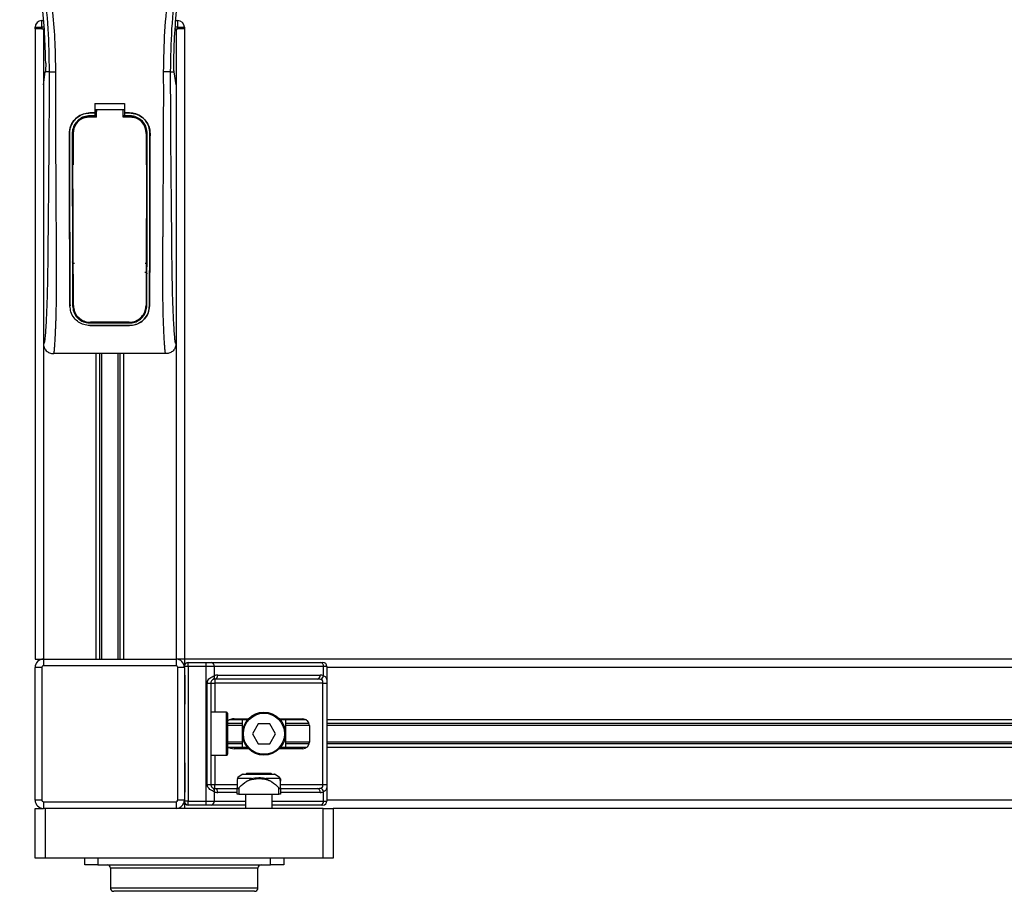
# Model space of a CAD drawing. Header units: millimetres. Extents: x 0 to 420, y 0 to 297.
# Tile 22 of 44: x 82 to 106, y 205 to 227. Entities that reach past the tile are written whole.
import ezdxf

# ---------------------------------------------------------------- set-up
doc = ezdxf.new("R2010")
doc.units = ezdxf.units.MM

msp = doc.modelspace()

# ---------------------------------------------------------------- linework, layer by layer
at = {"color": 7, "linetype": 'Continuous', "lineweight": 25}
for p, q in [((82.48574, 226.59115), (82.48574, 226.75448)), ((82.48574, 226.75448), (82.52912, 226.75448)), ((85.7905, 226.75448), (85.83387, 226.75448)), ((85.83387, 226.59115), (85.83387, 226.75448)), ((82.32242, 226.59115), (82.48574, 226.59115)), ((82.32242, 226.55032), (82.32242, 226.59115)), ((82.32242, 226.55032), (82.32242, 211.03462)), ((82.48574, 226.55032), (82.32242, 226.55032)), ((82.48574, 226.59115), (82.48574, 226.55032)), ((82.5431, 226.59115), (82.48574, 226.59115)), ((82.48574, 226.55032), (82.5466, 226.55032)), ((82.52658, 226.55032), (82.52658, 211.03462)), ((82.52658, 226.55032), (82.5466, 226.55032)), ((85.77301, 226.55032), (85.79304, 226.55032)), ((85.77301, 226.55032), (85.83387, 226.55032)), ((85.83387, 226.59115), (85.77651, 226.59115)), ((85.79304, 226.55032), (85.79304, 211.03462)), ((85.83387, 226.55032), (85.83387, 226.59115)), ((85.83387, 226.59115), (85.99719, 226.59115)), ((85.99719, 226.55032), (85.83387, 226.55032)), ((85.99719, 226.59115), (85.99719, 226.55032)), ((85.99719, 226.55032), (85.99719, 211.03462)), ((82.52658, 225.17024), (82.57409, 225.49689)), ((82.57409, 225.49689), (82.57467, 225.50084)), ((82.6693, 225.49689), (82.57409, 225.49689)), ((85.65031, 225.49689), (85.74552, 225.49689)), ((85.74552, 225.49689), (85.74495, 225.50084)), ((85.79304, 225.17024), (85.74552, 225.49689)), ((82.52658, 225.17024), (82.52658, 218.80064)), ((85.79304, 225.17024), (85.79304, 218.80064)), ((83.79233, 224.71007), (84.52728, 224.71007)), ((83.79233, 224.71007), (83.79233, 224.48064)), ((83.79233, 224.5623), (83.83319, 224.5623)), ((83.83319, 224.56296), (84.48648, 224.56295)), ((83.83319, 224.56296), (83.83319, 224.52012)), ((84.48648, 224.5623), (84.52728, 224.5623)), ((84.52728, 224.71007), (84.52728, 224.48064)), ((83.66984, 224.48064), (83.79233, 224.48064)), ((83.66984, 224.48028), (83.66984, 224.48064)), ((83.79233, 224.48028), (83.66984, 224.48028)), ((83.79233, 224.41159), (83.66984, 224.41159)), ((83.66984, 224.41159), (83.66984, 224.38772)), ((83.66984, 224.38772), (83.83319, 224.38772)), ((83.79233, 224.47403), (83.79233, 224.41159)), ((83.83319, 224.40809), (83.79233, 224.40809)), ((84.52728, 224.40809), (84.48648, 224.40809)), ((84.48648, 224.38772), (84.64978, 224.38772)), ((84.52728, 224.48064), (84.64978, 224.48064)), ((84.64978, 224.48028), (84.52728, 224.48028)), ((84.52728, 224.47403), (84.52728, 224.41159)), ((84.64978, 224.41159), (84.52728, 224.41159)), ((84.64978, 224.48028), (84.64978, 224.48064)), ((84.64978, 224.41159), (84.64978, 224.38772)), ((83.16821, 223.97791), (83.16785, 223.97791)), ((83.23665, 223.97798), (83.2601, 223.97798)), ((83.2601, 223.97798), (83.2601, 223.20076)), ((85.05951, 223.97798), (85.05951, 223.20076)), ((85.08296, 223.97798), (85.05951, 223.97798)), ((85.1514, 223.97791), (85.15176, 223.97791)), ((83.2601, 220.5088), (83.2601, 219.73158)), ((85.05951, 220.5088), (85.05951, 219.73158)), ((83.18191, 219.73118), (83.18153, 219.73117)), ((83.24582, 219.73158), (83.2601, 219.73158)), ((85.0738, 219.73158), (85.05951, 219.73158)), ((85.1377, 219.73118), (85.13808, 219.73117)), ((83.66984, 219.31098), (83.66984, 219.31672)), ((83.66984, 219.31098), (84.64978, 219.31098)), ((83.66984, 219.24904), (84.64978, 219.24904)), ((83.66984, 219.24904), (83.66984, 219.24863)), ((84.64978, 219.24863), (83.66984, 219.24863)), ((84.64978, 219.31098), (84.64978, 219.31672)), ((84.64978, 219.24904), (84.64978, 219.24863)), ((85.54721, 218.55565), (82.7724, 218.55565)), ((83.82091, 218.55565), (83.82091, 211.03462)), ((83.90943, 218.55565), (83.90943, 211.03462)), ((83.95631, 218.55565), (83.95631, 211.03462)), ((84.3633, 218.55565), (84.3633, 211.03462)), ((84.41018, 218.55565), (84.41018, 211.03462)), ((84.4987, 218.55565), (84.4987, 211.03462)), ((82.32242, 211.03462), (82.52658, 211.03462)), ((82.52658, 211.03462), (82.52658, 210.8713)), ((82.52658, 211.03462), (85.79304, 211.03462)), ((85.99719, 211.03462), (85.79304, 211.03462)), ((85.79304, 211.03462), (85.79304, 210.8713)), ((186.03264, 211.03462), (85.99719, 211.03462)), ((85.99719, 211.03462), (85.99719, 210.85497)), ((86.09519, 210.85497), (86.09519, 210.95296)), ((86.09519, 210.95296), (86.5321, 210.95296)), ((86.5321, 210.85497), (86.5321, 210.95296)), ((86.5321, 210.95296), (86.66491, 210.95296)), ((86.66491, 210.95296), (89.35564, 210.95296)), ((89.35564, 210.95296), (89.41065, 210.95296)), ((82.48574, 210.83047), (82.32242, 210.83047)), ((82.32242, 207.564), (82.32242, 210.83047)), ((82.48574, 210.83047), (82.48574, 207.564)), ((85.79304, 210.8713), (82.52658, 210.8713)), ((85.99719, 210.83047), (85.83387, 210.83047)), ((85.83387, 207.564), (85.83387, 210.83047)), ((86.09519, 210.85497), (85.99719, 210.85497)), ((85.99719, 210.83047), (85.99719, 207.564)), ((86.09519, 210.85497), (86.09519, 207.53951)), ((86.5321, 210.85497), (86.09519, 210.85497)), ((86.5321, 207.53951), (86.5321, 210.85497)), ((86.7342, 210.85497), (86.5321, 210.85497)), ((86.7342, 210.85497), (86.7342, 210.62393)), ((89.42493, 210.85497), (86.7342, 210.85497)), ((89.42493, 210.62393), (89.42493, 210.85497)), ((89.50864, 210.85497), (89.42493, 210.85497)), ((89.50864, 210.85497), (89.50864, 207.53951)), ((182.52119, 210.83047), (89.50864, 210.83047)), ((86.00595, 210.58548), (86.00595, 209.97302)), ((86.00596, 210.58548), (86.01221, 210.58548)), ((86.01221, 210.58548), (86.01221, 209.97302)), ((86.56313, 210.44666), (86.65049, 210.44666)), ((86.56313, 207.94781), (86.56313, 210.44666)), ((86.65049, 210.44666), (86.65049, 207.94781)), ((86.65049, 210.44666), (86.74848, 210.44666)), ((89.27206, 210.54465), (86.74848, 210.54465)), ((86.74848, 210.54465), (86.74848, 210.44666)), ((89.40954, 210.44666), (86.74848, 210.44666)), ((86.74848, 210.44666), (86.74848, 209.72804)), ((86.81777, 210.64265), (89.34136, 210.64265)), ((89.40954, 210.44666), (89.50695, 210.44666)), ((89.40954, 207.94781), (89.40954, 210.44666)), ((89.50695, 210.44666), (89.50695, 207.94781)), ((86.00595, 209.97302), (86.01221, 209.97302)), ((87.0343, 209.72804), (86.65049, 209.72804)), ((87.0343, 208.66644), (87.0343, 209.72804)), ((87.05879, 209.70354), (87.05879, 208.69093)), ((87.54854, 209.53613), (87.09739, 209.53613)), ((87.22792, 209.56471), (87.57404, 209.56471)), ((87.42627, 208.85834), (87.42627, 209.53613)), ((88.3401, 209.56471), (88.91239, 209.56471)), ((89.00469, 209.53613), (88.3656, 209.53613)), ((88.48787, 209.53613), (88.48787, 208.85834)), ((182.52119, 209.53613), (89.50864, 209.53613)), ((87.42627, 209.44761), (87.05879, 209.44761)), ((87.42627, 209.40073), (87.05879, 209.40073)), ((87.81563, 209.44222), (87.67419, 209.19724)), ((88.09851, 209.44222), (87.81563, 209.44222)), ((88.23996, 209.19724), (88.09851, 209.44222)), ((89.06903, 209.44761), (88.48787, 209.44761)), ((89.07571, 209.40073), (88.48787, 209.40073)), ((89.07571, 209.40139), (89.07571, 208.99308)), ((182.52119, 209.44761), (89.50864, 209.44761)), ((182.52119, 209.40073), (89.50864, 209.40073)), ((87.42627, 208.99374), (87.05879, 208.99374)), ((87.67419, 209.19724), (87.81563, 208.95225)), ((88.09851, 208.95225), (88.23996, 209.19724)), ((89.07571, 208.99374), (88.48787, 208.99374)), ((182.52119, 208.99374), (89.50864, 208.99374)), ((87.42627, 208.94686), (87.05879, 208.94686)), ((87.54854, 208.85834), (87.09739, 208.85834)), ((87.57404, 208.82976), (87.22792, 208.82976)), ((87.81563, 208.95225), (88.09851, 208.95225)), ((88.91239, 208.82976), (88.3401, 208.82976)), ((89.00469, 208.85834), (88.3656, 208.85834)), ((89.06903, 208.94686), (88.48787, 208.94686)), ((182.52119, 208.94686), (89.50864, 208.94686)), ((182.52119, 208.85834), (89.50864, 208.85834)), ((86.65049, 208.66644), (87.0343, 208.66644)), ((86.74848, 208.66644), (86.74848, 207.94781)), ((86.00595, 208.42145), (86.00595, 207.80899)), ((86.00596, 208.42145), (86.01221, 208.42145)), ((86.01221, 208.42145), (86.01221, 207.80899)), ((87.42387, 208.19354), (87.31705, 208.11847)), ((87.63742, 208.0948), (87.31856, 208.0948)), ((88.23712, 208.19354), (87.42387, 208.19354)), ((87.44735, 208.20096), (88.21364, 208.20096)), ((87.52426, 208.2173), (87.50793, 208.20096)), ((88.13673, 208.2173), (87.52426, 208.2173)), ((88.34243, 208.0948), (88.02357, 208.0948)), ((88.15306, 208.20096), (88.13673, 208.2173)), ((88.34395, 208.11847), (88.23712, 208.19354)), ((88.34243, 208.0948), (88.34394, 208.11846)), ((86.00595, 207.80899), (86.01221, 207.80899)), ((86.56313, 207.94781), (86.65049, 207.94781)), ((86.65049, 207.94781), (86.74848, 207.94781)), ((86.7342, 207.77054), (86.7342, 207.53951)), ((86.74848, 207.84982), (86.74848, 207.94781)), ((86.74848, 207.94781), (87.2997, 207.94781)), ((86.74848, 207.84982), (87.2997, 207.84982)), ((87.2997, 207.71099), (87.2997, 207.86649)), ((87.34053, 207.86649), (87.34053, 207.71099)), ((88.32047, 207.71099), (88.32047, 207.86649)), ((88.3613, 207.94781), (89.40954, 207.94781)), ((88.3613, 207.86649), (88.3613, 207.71099)), ((88.3613, 207.84982), (89.27206, 207.84982)), ((89.40954, 207.94781), (89.50695, 207.94781)), ((89.42493, 207.53951), (89.42493, 207.77054)), ((82.48574, 207.564), (82.32242, 207.564)), ((82.52658, 207.52317), (82.52658, 207.35985)), ((82.52658, 207.52317), (85.79304, 207.52317)), ((85.79304, 207.52317), (85.79304, 207.35985)), ((85.99719, 207.564), (85.83387, 207.564)), ((86.09519, 207.53951), (85.99719, 207.53951)), ((85.99719, 207.53951), (85.99719, 207.35985)), ((86.09519, 207.53951), (86.5321, 207.53951)), ((86.09519, 207.44151), (86.09519, 207.53951)), ((86.5321, 207.53951), (86.7342, 207.53951)), ((86.5321, 207.44151), (86.5321, 207.53951)), ((86.7342, 207.53951), (87.50385, 207.53951)), ((87.2997, 207.75183), (86.81777, 207.75183)), ((87.34053, 207.71099), (87.2997, 207.71099)), ((87.34053, 207.71099), (88.32047, 207.71099)), ((87.50385, 207.71099), (87.50385, 207.35985)), ((88.15714, 207.35985), (88.15714, 207.71099)), ((88.15714, 207.53951), (89.42493, 207.53951)), ((88.3613, 207.71099), (88.32047, 207.71099)), ((89.34136, 207.75183), (88.3613, 207.75183)), ((89.42493, 207.53951), (89.50864, 207.53951)), ((182.52119, 207.564), (89.50864, 207.564)), ((82.32242, 206.13493), (82.32242, 207.35985)), ((82.32242, 207.35985), (82.52658, 207.35985)), ((85.79304, 207.35985), (82.52658, 207.35985)), ((82.56741, 207.35985), (82.56741, 206.13493)), ((89.41881, 207.35985), (85.79304, 207.35985)), ((86.5321, 207.44151), (86.09519, 207.44151)), ((86.66491, 207.44151), (86.5321, 207.44151)), ((87.50385, 207.44151), (86.66491, 207.44151)), ((89.35564, 207.44151), (88.15714, 207.44151)), ((89.41065, 207.44151), (89.35564, 207.44151)), ((89.41881, 206.13493), (89.41881, 207.35985)), ((89.41881, 207.35985), (89.6638, 207.35985)), ((89.6638, 207.35985), (89.6638, 206.13493)), ((182.36603, 207.35985), (89.6638, 207.35985)), ((82.56741, 206.13493), (82.32242, 206.13493)), ((89.41881, 206.13493), (82.56741, 206.13493)), ((83.54326, 205.9716), (83.54326, 206.13493)), ((83.86991, 206.13493), (83.86991, 205.9716)), ((88.11631, 205.9716), (88.11631, 206.13493)), ((88.44296, 206.13493), (88.44296, 205.9716)), ((89.6638, 206.13493), (89.41881, 206.13493)), ((83.86991, 205.9716), (83.54326, 205.9716)), ((83.86991, 205.9716), (88.11631, 205.9716)), ((84.17614, 205.88994), (84.17614, 205.39997)), ((87.81008, 205.88994), (84.17614, 205.88994)), ((87.81008, 205.39997), (87.81008, 205.88994)), ((88.44296, 205.9716), (88.11631, 205.9716)), ((84.17614, 205.39997), (87.81008, 205.39997)), ((87.72842, 205.31831), (84.2578, 205.31831))]:
    msp.add_line(p, q, dxfattribs=at)
at = {"color": 7, "linetype": 'Continuous', "lineweight": 25, "flags": 128}
for points in [[(83.66984, 224.38772), (83.5899, 224.37984), (83.51653, 224.35795)], [(83.64538, 224.38331), (83.66988, 224.38331), (83.83319, 224.38329)], [(84.48648, 224.38328), (84.64974, 224.38329), (84.67424, 224.38329)]]:
    msp.add_lwpolyline(points, dxfattribs=at)
at = {"color": 7, "linetype": 'Continuous', "lineweight": 25}
for radius in [0.5308, 0.5063]:
    msp.add_circle((87.95707, 209.19724), radius, dxfattribs=at)
for centre, radius, start, end in [((82.48574, 226.59115), 0.16332, 90, 180), ((85.83387, 226.59115), 0.16332, 0, 90), ((83.66984, 223.97798), 0.40973, 113.878461, 180), ((84.64978, 223.97798), 0.40973, 0, 90), ((83.66984, 219.73158), 0.40973, 180, 265.510795), ((84.64978, 219.73158), 0.40973, 274.489205, 0), ((82.52658, 210.83047), 0.20415, 90, 180), ((85.79304, 210.83047), 0.20415, 0, 90), ((86.09519, 210.85497), 0.09799, 90, 180), ((86.64758, 210.86721), 0.08748, 351.950533, 78.578246), ((89.33831, 210.86721), 0.08748, 351.950533, 78.578246), ((89.41065, 210.85497), 0.09799, 0, 90), ((82.52658, 210.83047), 0.04083, 90, 180), ((85.79304, 210.83047), 0.04083, 0, 90), ((86.66403, 210.59712), 0.07512, 304.609873, 20.910188), ((86.74848, 210.44666), 0.09799, 90, 115.240416), ((86.81777, 210.44666), 0.19599, 90, 115.240416), ((86.73116, 210.6304), 0.08748, 281.421754, 8.049467), ((89.25474, 210.6304), 0.08748, 281.421754, 8.049467), ((89.34136, 210.44666), 0.19599, 64.759584, 90), ((89.30127, 210.6492), 0.12622, 295.516007, 348.451492), ((87.0343, 209.70354), 0.0245, 0, 90), ((88.91239, 209.40139), 0.16332, 0, 90), ((88.91239, 208.99308), 0.16332, 270, 0), ((87.0343, 208.69093), 0.0245, 270, 0), ((87.34052, 208.08505), 0.04083, 125.470746, 180.396492), ((87.44735, 208.16013), 0.04083, 90, 125.095817), ((88.21364, 208.16013), 0.04083, 54.904183, 90), ((88.32047, 208.08505), 0.04083, 359.590542, 54.523535), ((86.66403, 207.79735), 0.07512, 339.089812, 55.390127), ((86.74848, 207.94781), 0.09799, 244.759584, 270), ((86.81777, 207.94781), 0.19599, 244.759584, 270), ((86.73116, 207.76407), 0.08748, 351.950533, 78.578246), ((89.25474, 207.76407), 0.08748, 351.950533, 78.578246), ((89.34136, 207.94781), 0.19599, 270, 295.240416), ((89.30127, 207.74527), 0.12622, 11.548508, 64.483993), ((82.52658, 207.564), 0.20415, 180, 270), ((82.52658, 207.564), 0.04083, 180, 270), ((85.79304, 207.564), 0.04083, 270, 0), ((85.79304, 207.564), 0.20415, 270, 0), ((86.09519, 207.53951), 0.09799, 180, 270), ((86.64758, 207.52726), 0.08748, 281.421754, 8.049467), ((89.33831, 207.52726), 0.08748, 281.421754, 8.049467), ((89.41065, 207.53951), 0.09799, 270, 0), ((84.09448, 205.88994), 0.08166, 0, 90), ((87.89174, 205.88994), 0.08166, 90, 180), ((84.2578, 205.39997), 0.08166, 180, 270), ((87.72842, 205.39997), 0.08166, 270, 0)]:
    msp.add_arc(centre, radius, start, end, dxfattribs=at)
for centre, major_axis, ratio, start_param, end_param in [((89.27206, 210.44666), (0.19599, 0), 0.5, 1.13026796, 1.57079633), ((87.22792, 209.40139), (0.23097, 0), 0.70710678, 1.57079633, 2.39239133), ((87.22792, 208.99308), (0.23097, 0), 0.70710678, 3.89079397, 4.71238898), ((89.27206, 207.94781), (0.19599, 0), 0.5, 4.71238898, 5.15291735)]:
    msp.add_ellipse(centre, major_axis=major_axis, ratio=ratio, start_param=start_param, end_param=end_param, dxfattribs=at)
for points, knots in [([(81.96679, 234.56807), (81.94239, 234.5325), (81.86849, 234.42481), (81.74672, 234.21898), (81.61982, 233.94261), (81.52237, 233.64085), (81.45519, 233.2886), (81.43222, 232.88784), (81.46134, 232.44828), (81.5411, 231.93904), (81.67662, 231.365), (81.89197, 230.59838), (82.13256, 229.69988), (82.36438, 228.66208), (82.53891, 227.61388), (82.65026, 226.55734), (82.66296, 225.8503), (82.6693, 225.49689)], [0, 0, 0, 0, 0.01713148, 0.05187885, 0.08678877, 0.12161717, 0.15673053, 0.20338813, 0.25034812, 0.29727092, 0.36741646, 0.43767728, 0.5502447, 0.66284727, 0.77534658, 0.88770737, 1, 1, 1, 1]), ([(82.832, 225.49147), (82.82886, 225.73106), (82.82244, 226.22071), (82.76514, 226.965), (82.67503, 227.71598), (82.56351, 228.36827), (82.44899, 228.92371), (82.34732, 229.36712), (82.23617, 229.80764), (82.11353, 230.26295), (82.008, 230.63761), (81.93017, 230.90889), (81.89084, 231.047), (81.85388, 231.17724), (81.82183, 231.29073), (81.79033, 231.40435), (81.7623, 231.51059), (81.7334, 231.6237), (81.70683, 231.73245), (81.68252, 231.83679), (81.66048, 231.93671), (81.62389, 232.11373), (81.58101, 232.36094), (81.54442, 232.68736), (81.53446, 233.006), (81.5543, 233.32333), (81.60949, 233.63352), (81.69867, 233.93385), (81.81951, 234.21489), (81.92552, 234.40518), (81.99916, 234.52425), (82.02563, 234.56495), (82.03843, 234.58463)], [0, 0, 0, 0, 0.0757702, 0.15485711, 0.23590506, 0.31485054, 0.36399108, 0.41519555, 0.45865907, 0.50762015, 0.56426777, 0.58171923, 0.5968623, 0.60967945, 0.62453602, 0.63416312, 0.64698127, 0.65929869, 0.67111214, 0.6824202, 0.69322322, 0.70352316, 0.73970395, 0.77276709, 0.80790749, 0.84137847, 0.87484774, 0.91020132, 0.94506666, 0.98012916, 0.9903909, 1, 1, 1, 1]), ([(85.48761, 225.49147), (85.4935, 225.82361), (85.50529, 226.48777), (85.60804, 227.4793), (85.74982, 228.35127), (85.90976, 229.10659), (86.02559, 229.58289), (86.10675, 229.89446), (86.1448, 230.0374), (86.18224, 230.1752), (86.21949, 230.31), (86.25853, 230.4496), (86.30095, 230.59972), (86.35255, 230.7802), (86.40743, 230.97176), (86.46414, 231.17172), (86.51904, 231.36522), (86.5755, 231.579), (86.63061, 231.80464), (86.69596, 232.10655), (86.75637, 232.46985), (86.7886, 232.90199), (86.77375, 233.23534), (86.73844, 233.47471), (86.70695, 233.62758), (86.66637, 233.7811), (86.6184, 233.92718), (86.56176, 234.07113), (86.49905, 234.20851), (86.43087, 234.34037), (86.35715, 234.46666), (86.30707, 234.54337), (86.28013, 234.58463)], [0, 0, 0, 0, 0.10501624, 0.21000012, 0.3148093, 0.38417565, 0.45402283, 0.46974914, 0.48595735, 0.50078255, 0.51489215, 0.53016847, 0.54660973, 0.56420695, 0.58951768, 0.60961461, 0.62993527, 0.65313231, 0.67956677, 0.7034488, 0.75098221, 0.79627837, 0.84125889, 0.85770847, 0.87473965, 0.89224616, 0.91011436, 0.92619338, 0.9450023, 0.96297697, 0.98008872, 1, 1, 1, 1]), ([(86.35281, 234.56809), (86.37722, 234.53252), (86.45112, 234.42481), (86.57289, 234.21898), (86.6998, 233.94261), (86.79724, 233.64085), (86.86443, 233.2886), (86.88739, 232.88784), (86.85828, 232.44828), (86.77851, 231.93904), (86.64299, 231.365), (86.42764, 230.59838), (86.18705, 229.69988), (85.95523, 228.66208), (85.78071, 227.61388), (85.66936, 226.55734), (85.65666, 225.8503), (85.65031, 225.49689)], [0, 0, 0, 0, 0.01713512, 0.05188236, 0.08679215, 0.12162042, 0.15673365, 0.20339108, 0.2503509, 0.29727352, 0.3674188, 0.43767936, 0.55024637, 0.66284852, 0.77534741, 0.88770778, 1, 1, 1, 1]), ([(82.58357, 225.71078), (82.57685, 225.9543), (82.56341, 226.44189), (82.49822, 227.17273), (82.40327, 227.90281), (82.31376, 228.38651), (82.26896, 228.62858)], [0, 0, 0, 0, 0.24865667, 0.49787981, 0.74870525, 1, 1, 1, 1]), ([(85.73605, 225.71078), (85.74276, 225.9543), (85.7562, 226.44189), (85.82139, 227.17273), (85.91634, 227.90281), (86.00585, 228.38651), (86.05065, 228.62858)], [0, 0, 0, 0, 0.24865667, 0.49787981, 0.74870525, 1, 1, 1, 1]), ([(82.58357, 225.71078), (82.58367, 225.68345), (82.58386, 225.62879), (82.58061, 225.55273), (82.57669, 225.51851), (82.57467, 225.50084)], [0, 0, 0, 0, 0.326000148, 0.651982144, 1, 1, 1, 1]), ([(85.74495, 225.50084), (85.74304, 225.51733), (85.73921, 225.55031), (85.73579, 225.62549), (85.73596, 225.68189), (85.73605, 225.71078)], [0, 0, 0, 0, 0.32777673, 0.65559959, 1, 1, 1, 1]), ([(82.6693, 225.49689), (82.66819, 225.17196), (82.66603, 224.54254), (82.66037, 223.60031), (82.6524, 222.66904), (82.64423, 221.91742), (82.63931, 221.35197), (82.63592, 220.97295), (82.6313, 220.59842), (82.62506, 220.2432), (82.6171, 219.92166), (82.60719, 219.63564), (82.59529, 219.37631), (82.58213, 219.15836), (82.57095, 219.00487), (82.56266, 218.91405), (82.55664, 218.86496), (82.55016, 218.83306), (82.54017, 218.8037), (82.53214, 218.80189), (82.52658, 218.80064)], [0, 0, 0, 0, 0.1345803, 0.26068914, 0.39082578, 0.52181644, 0.5741497, 0.62601194, 0.67949707, 0.73064361, 0.77586761, 0.81764306, 0.85781887, 0.89689395, 0.92715545, 0.94043218, 0.95125664, 0.96201285, 0.97370949, 1, 1, 1, 1]), ([(82.6693, 225.49689), (82.67303, 225.49624), (82.68076, 225.49489), (82.71919, 225.49313), (82.77212, 225.49185), (82.81252, 225.4916), (82.832, 225.49147)], [0, 0, 0, 0, 0.2412013, 0.5, 0.7587987, 1, 1, 1, 1]), ([(82.7724, 218.55565), (82.77761, 218.55878), (82.78853, 218.56533), (82.79907, 218.63928), (82.80739, 218.75897), (82.81393, 218.87014), (82.81898, 218.9571), (82.82142, 218.99966), (82.82374, 219.04304), (82.82677, 219.10725), (82.83098, 219.20441), (82.83476, 219.30505), (82.83818, 219.4092), (82.84122, 219.51683), (82.84389, 219.62796), (82.84617, 219.74254), (82.84834, 219.87353), (82.85001, 220.0313), (82.85099, 220.22666), (82.85133, 220.45712), (82.85099, 220.72324), (82.84998, 221.02509), (82.84832, 221.36201), (82.8459, 221.73518), (82.84314, 222.12891), (82.84063, 222.53429), (82.83846, 222.94156), (82.83661, 223.35506), (82.83507, 223.76967), (82.83383, 224.17384), (82.83289, 224.55229), (82.83225, 224.87901), (82.83193, 225.14337), (82.83177, 225.33783), (82.83194, 225.44752), (82.832, 225.49147)], [0, 0, 0, 0, 0.02986047, 0.06266095, 0.08242073, 0.10650547, 0.12143626, 0.12695657, 0.12773589, 0.14293112, 0.15821723, 0.17362228, 0.18917505, 0.20490438, 0.2208385, 0.23700443, 0.25342734, 0.27554603, 0.30200675, 0.3328988, 0.36832022, 0.40833927, 0.45294647, 0.50201235, 0.55632687, 0.60932845, 0.66308947, 0.71802302, 0.77332566, 0.82736973, 0.87805173, 0.92309599, 0.95662599, 0.98261795, 1, 1, 1, 1]), ([(85.54721, 218.55565), (85.54166, 218.55899), (85.53322, 218.56406), (85.52462, 218.6093), (85.51811, 218.67046), (85.51136, 218.76774), (85.50406, 218.88996), (85.49627, 219.03244), (85.48839, 219.20381), (85.48119, 219.40919), (85.47548, 219.62864), (85.46993, 219.93718), (85.46795, 220.20152), (85.46741, 220.41076), (85.46732, 220.48179), (85.4673, 220.55432), (85.46736, 220.62835), (85.4675, 220.70388), (85.46774, 220.79439), (85.46842, 220.92514), (85.46924, 221.05792), (85.47003, 221.18148), (85.47062, 221.2729), (85.47128, 221.37297), (85.47201, 221.48167), (85.47281, 221.59893), (85.47466, 221.86763), (85.47766, 222.31109), (85.48102, 222.9243), (85.48363, 223.56725), (85.48665, 224.20004), (85.48908, 224.84301), (85.48811, 225.26935), (85.48761, 225.49147)], [0, 0, 0, 0, 0.03096006, 0.04709354, 0.06332994, 0.08597926, 0.10726534, 0.12783892, 0.15830543, 0.18925247, 0.22090934, 0.25349607, 0.31882561, 0.32814182, 0.33763883, 0.34731782, 0.35717968, 0.36722499, 0.37745397, 0.3932487, 0.41925357, 0.43020306, 0.44229541, 0.45552982, 0.46990329, 0.48541007, 0.50204113, 0.57649945, 0.66160129, 0.74559685, 0.83140418, 0.9121632, 1, 1, 1, 1]), ([(85.65031, 225.49689), (85.64658, 225.49624), (85.63886, 225.49489), (85.60042, 225.49313), (85.5475, 225.49185), (85.5071, 225.4916), (85.48761, 225.49147)], [0, 0, 0, 0, 0.241201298, 0.5, 0.758798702, 1, 1, 1, 1]), ([(85.65031, 225.49689), (85.65143, 225.17196), (85.65358, 224.54254), (85.65924, 223.60031), (85.66721, 222.66904), (85.67538, 221.91742), (85.6803, 221.35197), (85.68369, 220.97295), (85.68832, 220.59842), (85.69455, 220.2432), (85.70251, 219.92166), (85.71242, 219.63564), (85.72433, 219.37631), (85.73748, 219.15836), (85.74866, 219.00487), (85.75696, 218.91405), (85.76297, 218.86496), (85.76945, 218.83306), (85.77944, 218.8037), (85.78748, 218.80189), (85.79304, 218.80064)], [0, 0, 0, 0, 0.1345803, 0.26068914, 0.39082578, 0.52181644, 0.5741497, 0.62601194, 0.67949707, 0.73064361, 0.77586761, 0.81764306, 0.85781887, 0.89689395, 0.92715545, 0.94043218, 0.95125664, 0.96201285, 0.97370949, 1, 1, 1, 1]), ([(83.83319, 224.38329), (83.83319, 224.39354), (83.83319, 224.45343), (83.83319, 224.51332), (83.83319, 224.56296)], [0, 0, 0, 0, 0.17124186, 1, 1, 1, 1]), ([(83.83319, 224.38129), (83.83319, 224.39168), (83.83319, 224.43795), (83.83319, 224.48423), (83.83319, 224.52012)], [0, 0, 0, 0, 0.224449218, 1, 1, 1, 1]), ([(84.48648, 224.56295), (84.48648, 224.51332), (84.48648, 224.45343), (84.48648, 224.39354), (84.48648, 224.38328)], [0, 0, 0, 0, 0.82861496, 1, 1, 1, 1]), ([(83.16785, 223.97791), (83.17332, 224.03439), (83.18425, 224.14735), (83.27072, 224.29806), (83.39818, 224.41179), (83.53946, 224.47205), (83.63279, 224.4782), (83.66984, 224.48064)], [0, 0, 0, 0, 0.21484424, 0.42969442, 0.64442885, 0.85887751, 1, 1, 1, 1]), ([(83.66984, 224.48028), (83.6135, 224.47475), (83.50083, 224.46368), (83.35066, 224.37738), (83.23722, 224.2504), (83.17675, 224.10909), (83.17065, 224.01543), (83.16821, 223.97791)], [0, 0, 0, 0, 0.21409502, 0.42818727, 0.64232122, 0.8567424, 1, 1, 1, 1]), ([(83.66984, 224.41159), (83.62119, 224.40681), (83.52388, 224.39725), (83.39418, 224.32273), (83.29622, 224.21303), (83.24405, 224.09107), (83.23877, 224.01028), (83.23665, 223.97798)], [0, 0, 0, 0, 0.21417222, 0.42834084, 0.64261733, 0.85715137, 1, 1, 1, 1]), ([(83.2522, 223.99193), (83.25646, 224.03572), (83.265, 224.12331), (83.33205, 224.24005), (83.43092, 224.3286), (83.54165, 224.37626), (83.61553, 224.38128), (83.64538, 224.38331)], [0, 0, 0, 0, 0.21332767, 0.42668289, 0.6395459, 0.85438224, 1, 1, 1, 1]), ([(84.64978, 224.48064), (84.70614, 224.4751), (84.81886, 224.46403), (84.96917, 224.37771), (85.08272, 224.25058), (85.14323, 224.10914), (85.14932, 224.01542), (85.15176, 223.97791)], [0, 0, 0, 0, 0.21404171, 0.42807797, 0.64237324, 0.85687776, 1, 1, 1, 1]), ([(85.1514, 223.97791), (85.14594, 224.03435), (85.13502, 224.14724), (85.0486, 224.29779), (84.9213, 224.41144), (84.78014, 224.47169), (84.68683, 224.47784), (84.64978, 224.48028)], [0, 0, 0, 0, 0.21484786, 0.42970589, 0.64426936, 0.85875712, 1, 1, 1, 1]), ([(85.08296, 223.97798), (85.07822, 224.02673), (85.06873, 224.12423), (84.99401, 224.25425), (84.88398, 224.35232), (84.76213, 224.40421), (84.68167, 224.4095), (84.64978, 224.41159)], [0, 0, 0, 0, 0.21496655, 0.42994117, 0.6447022, 0.85915687, 1, 1, 1, 1]), ([(84.67424, 224.38329), (84.71857, 224.37894), (84.80723, 224.37024), (84.92527, 224.30252), (85.01414, 224.20288), (85.06085, 224.09292), (85.06554, 224.02047), (85.06739, 223.99191)], [0, 0, 0, 0, 0.21559171, 0.43122749, 0.64589381, 0.86039202, 1, 1, 1, 1]), ([(83.18153, 219.73117), (83.1806, 219.83664), (83.17875, 220.04764), (83.1762, 220.48702), (83.17367, 221.30977), (83.17099, 222.51167), (83.1689, 223.48914), (83.16785, 223.97791)], [0, 0, 0, 0, 0.07774263, 0.15552937, 0.31398398, 0.65696393, 1, 1, 1, 1]), ([(83.16821, 223.97791), (83.16887, 223.62274), (83.17019, 222.91242), (83.17274, 222.02756), (83.17423, 221.31688), (83.17552, 220.78217), (83.17763, 220.24726), (83.18048, 219.90308), (83.18191, 219.73118)], [0, 0, 0, 0, 0.24901636, 0.49801524, 0.62291271, 0.7477829, 0.87402577, 1, 1, 1, 1]), ([(83.23665, 223.97798), (83.23708, 223.62284), (83.23792, 222.91234), (83.23968, 222.02738), (83.24069, 221.31663), (83.24159, 220.78215), (83.24296, 220.24747), (83.24487, 219.90342), (83.24582, 219.73158)], [0, 0, 0, 0, 0.24901762, 0.49818496, 0.62304083, 0.74786943, 0.87406878, 1, 1, 1, 1]), ([(83.26536, 219.73985), (83.26472, 219.87258), (83.26342, 220.13944), (83.2614, 220.69787), (83.25902, 221.55434), (83.25564, 222.69869), (83.25335, 223.56085), (83.2522, 223.99193)], [0, 0, 0, 0, 0.09737032, 0.1957761, 0.3958911, 0.69794946, 1, 1, 1, 1]), ([(85.06739, 223.99191), (85.06658, 223.67841), (85.06495, 223.05123), (85.0619, 222.02878), (85.05945, 221.11665), (85.05696, 220.31838), (85.05516, 219.93252), (85.05425, 219.73985)], [0, 0, 0, 0, 0.21957836, 0.43928454, 0.71860535, 0.85948905, 1, 1, 1, 1]), ([(85.0738, 219.73158), (85.07438, 219.83054), (85.07556, 220.02851), (85.07719, 220.44057), (85.07901, 221.25564), (85.08084, 222.47144), (85.08225, 223.47576), (85.08296, 223.97798)], [0, 0, 0, 0, 0.07308324, 0.1462031, 0.29507527, 0.64749534, 1, 1, 1, 1]), ([(85.1377, 219.73118), (85.13858, 219.83013), (85.14034, 220.02808), (85.14282, 220.44015), (85.14528, 221.16809), (85.14779, 222.38435), (85.15007, 223.38841), (85.1514, 223.97791)], [0, 0, 0, 0, 0.073077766, 0.146192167, 0.295056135, 0.586119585, 1, 1, 1, 1]), ([(85.15176, 223.97791), (85.1511, 223.62275), (85.14978, 222.91246), (85.14723, 222.02763), (85.14574, 221.317), (85.14445, 220.78237), (85.14235, 220.24762), (85.1395, 219.90321), (85.13808, 219.73117)], [0, 0, 0, 0, 0.24904151, 0.49806581, 0.62297227, 0.74785232, 0.8740546, 1, 1, 1, 1]), ([(83.2415, 223.18075), (83.24152, 223.16811), (83.24164, 223.08568), (83.24178, 222.99093), (83.24191, 222.90884), (83.24193, 222.8965)], [0, 0, 0, 0, 0.13342373, 0.86966555, 1, 1, 1, 1]), ([(83.25448, 223.15168), (83.25333, 223.15258), (83.24858, 223.15632), (83.24317, 223.16647), (83.24207, 223.17588), (83.2415, 223.18075)], [0, 0, 0, 0, 0.133242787, 0.551339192, 1, 1, 1, 1]), ([(85.07812, 223.18075), (85.07762, 223.1762), (85.07662, 223.1671), (85.07144, 223.15689), (85.06652, 223.15287), (85.06515, 223.15176)], [0, 0, 0, 0, 0.41973082, 0.83946144, 1, 1, 1, 1]), ([(83.24193, 222.8965), (83.24241, 222.90107), (83.24338, 222.91022), (83.24862, 222.92057), (83.25364, 222.92467), (83.25509, 222.92585)], [0, 0, 0, 0, 0.4160512, 0.83216248, 1, 1, 1, 1]), ([(85.06453, 222.92592), (85.06575, 222.92496), (85.07055, 222.92117), (85.07603, 222.91091), (85.07712, 222.90144), (85.07768, 222.8965)], [0, 0, 0, 0, 0.139479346, 0.550645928, 1, 1, 1, 1]), ([(83.24544, 220.81703), (83.24661, 220.81833), (83.2493, 220.82131), (83.25377, 220.82608), (83.25749, 220.82993), (83.25969, 220.83215), (83.2601, 220.83257)], [0, 0, 0, 0, 0.23956999, 0.55102427, 0.91424593, 1, 1, 1, 1]), ([(83.24544, 220.81703), (83.24547, 220.80424), (83.24565, 220.71874), (83.24588, 220.62086), (83.24612, 220.53604), (83.24615, 220.52355)], [0, 0, 0, 0, 0.13047134, 0.87197417, 1, 1, 1, 1]), ([(83.29079, 220.77655), (83.28619, 220.77649), (83.277, 220.77639), (83.26411, 220.782), (83.2538, 220.7912), (83.2468, 220.80337), (83.24589, 220.81249), (83.24544, 220.81703)], [0, 0, 0, 0, 0.19951847, 0.39901593, 0.59909925, 0.80028428, 1, 1, 1, 1]), ([(85.07418, 220.81703), (85.07371, 220.81243), (85.07278, 220.80322), (85.06564, 220.79097), (85.05518, 220.78177), (85.04229, 220.77635), (85.03325, 220.77648), (85.02883, 220.77655)], [0, 0, 0, 0, 0.20232456, 0.40465391, 0.60676591, 0.80798769, 1, 1, 1, 1]), ([(85.05951, 220.83257), (85.06171, 220.83033), (85.06568, 220.82628), (85.07056, 220.82104), (85.07326, 220.81805), (85.07418, 220.81703)], [0, 0, 0, 0, 0.44897492, 0.81219661, 1, 1, 1, 1]), ([(85.07346, 220.52355), (85.0735, 220.53604), (85.07373, 220.62086), (85.07397, 220.71874), (85.07415, 220.80424), (85.07418, 220.81703)], [0, 0, 0, 0, 0.12802583, 0.86952866, 1, 1, 1, 1]), ([(83.2601, 220.5088), (83.25798, 220.51097), (83.25408, 220.51495), (83.24943, 220.51993), (83.2469, 220.52272), (83.24615, 220.52355)], [0, 0, 0, 0, 0.45621527, 0.83859166, 1, 1, 1, 1]), ([(85.02847, 220.56427), (85.03302, 220.56431), (85.04211, 220.56439), (85.05486, 220.55883), (85.06505, 220.54972), (85.07211, 220.5375), (85.073, 220.52826), (85.07346, 220.52355)], [0, 0, 0, 0, 0.19724551, 0.39447933, 0.59223857, 0.79226576, 1, 1, 1, 1]), ([(85.07346, 220.52355), (85.07246, 220.52244), (85.06993, 220.51965), (85.06562, 220.51506), (85.06198, 220.51129), (85.05985, 220.50915), (85.05951, 220.5088)], [0, 0, 0, 0, 0.21590466, 0.54378388, 0.92616023, 1, 1, 1, 1]), ([(83.66984, 219.24863), (83.62003, 219.25311), (83.52054, 219.26206), (83.38599, 219.33076), (83.27452, 219.43614), (83.1975, 219.57433), (83.18668, 219.68059), (83.18153, 219.73117)], [0, 0, 0, 0, 0.18670177, 0.37291244, 0.57220541, 0.79637715, 1, 1, 1, 1]), ([(83.24582, 219.73158), (83.25159, 219.68056), (83.26312, 219.57853), (83.34684, 219.44649), (83.4678, 219.35174), (83.58573, 219.31409), (83.65276, 219.31161), (83.66984, 219.31098)], [0, 0, 0, 0, 0.23659066, 0.47309548, 0.70946839, 0.92599164, 1, 1, 1, 1]), ([(83.26536, 219.73985), (83.27088, 219.69034), (83.28193, 219.59133), (83.36297, 219.46274), (83.48042, 219.36965), (83.59701, 219.33099), (83.66479, 219.32824), (83.6834, 219.32748)], [0, 0, 0, 0, 0.23335856, 0.46661537, 0.70047597, 0.91774807, 1, 1, 1, 1]), ([(84.63621, 219.32747), (84.67955, 219.33142), (84.76614, 219.3393), (84.88295, 219.39978), (84.97833, 219.49179), (85.04193, 219.60967), (85.05033, 219.69836), (85.05425, 219.73985)], [0, 0, 0, 0, 0.19058684, 0.38074779, 0.58209058, 0.80451059, 1, 1, 1, 1]), ([(84.64978, 219.31098), (84.69323, 219.31491), (84.78003, 219.32275), (84.89733, 219.38303), (84.99396, 219.47513), (85.06037, 219.59546), (85.06945, 219.68752), (85.0738, 219.73158)], [0, 0, 0, 0, 0.18736343, 0.37427336, 0.57331767, 0.79581034, 1, 1, 1, 1]), ([(84.64978, 219.24904), (84.69939, 219.25349), (84.79847, 219.26238), (84.93247, 219.33054), (85.04385, 219.43518), (85.12145, 219.57327), (85.13244, 219.68006), (85.1377, 219.73118)], [0, 0, 0, 0, 0.18580177, 0.37109435, 0.56959525, 0.79396529, 1, 1, 1, 1]), ([(85.13808, 219.73117), (85.13126, 219.67253), (85.11762, 219.55527), (85.0211, 219.40394), (84.88183, 219.29513), (84.74593, 219.2521), (84.66893, 219.24932), (84.64978, 219.24863)], [0, 0, 0, 0, 0.23624264, 0.47234031, 0.70986267, 0.92782366, 1, 1, 1, 1]), ([(84.63621, 219.32747), (84.61827, 219.32747), (84.44327, 219.32747), (84.12567, 219.32748), (83.826, 219.32748), (83.6834, 219.32748)], [0, 0, 0, 0, 0.05646486, 0.55100991, 1, 1, 1, 1]), ([(82.52658, 218.80064), (82.53028, 218.76849), (82.5377, 218.70421), (82.59462, 218.62329), (82.67583, 218.56674), (82.74017, 218.5594), (82.7724, 218.55572)], [0, 0, 0, 0, 0.24994591, 0.49973814, 0.74942403, 1, 1, 1, 1]), ([(85.79304, 218.80064), (85.78933, 218.76849), (85.78191, 218.70421), (85.725, 218.62329), (85.64378, 218.56674), (85.57944, 218.5594), (85.54721, 218.55572)], [0, 0, 0, 0, 0.24994591, 0.49973814, 0.74942403, 1, 1, 1, 1]), ([(85.99719, 210.68815), (85.99733, 210.6853), (85.99788, 210.6741), (86.00204, 210.65788), (86.00758, 210.63252), (86.01153, 210.61159), (86.01204, 210.59178), (86.01221, 210.58548)], [0, 0, 0, 0, 0.11725755, 0.46117897, 0.50697617, 0.84316274, 1, 1, 1, 1]), ([(85.99799, 210.67739), (85.99821, 210.67323), (85.99933, 210.652), (86.00596, 210.61711), (86.0058, 210.58584), (86.00574, 210.57409)], [0, 0, 0, 0, 0.13224493, 0.67417628, 1, 1, 1, 1]), ([(86.56313, 210.44666), (86.56337, 210.45249), (86.56437, 210.47658), (86.5741, 210.50227), (86.59509, 210.53711), (86.62592, 210.57058), (86.68094, 210.60526), (86.71591, 210.61752), (86.7342, 210.62393)], [0, 0, 0, 0, 0.0620594, 0.25604, 0.28119649, 0.496867, 0.73687732, 1, 1, 1, 1]), ([(86.70669, 210.5353), (86.70091, 210.5323), (86.69114, 210.52724), (86.67755, 210.51477), (86.66679, 210.50153), (86.6564, 210.48397), (86.65092, 210.46241), (86.65057, 210.44957), (86.65049, 210.44666)], [0, 0, 0, 0, 0.27379704, 0.46230291, 0.49915809, 0.70498278, 0.93304377, 1, 1, 1, 1]), ([(89.40954, 210.44666), (89.40938, 210.45743), (89.40911, 210.47662), (89.40522, 210.49614), (89.39868, 210.51071), (89.39105, 210.51964), (89.37607, 210.52944), (89.36427, 210.53282), (89.35564, 210.5353)], [0, 0, 0, 0, 0.24595141, 0.43826429, 0.49843058, 0.68293489, 0.7679658, 1, 1, 1, 1]), ([(89.42493, 210.62393), (89.43827, 210.61871), (89.46883, 210.60675), (89.49282, 210.57451), (89.50189, 210.53718), (89.50564, 210.50319), (89.5068, 210.4753), (89.50692, 210.45336), (89.50695, 210.44666)], [0, 0, 0, 0, 0.22040235, 0.505001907, 0.693120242, 0.766942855, 0.928833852, 1, 1, 1, 1]), ([(86.01221, 209.97302), (86.01185, 209.96388), (86.01097, 209.94098), (86.00522, 209.9146), (85.99921, 209.88919), (85.99802, 209.87805), (85.99719, 209.87035)], [0, 0, 0, 0, 0.22698943, 0.56901237, 0.70203402, 1, 1, 1, 1]), ([(86.00475, 209.97308), (86.00488, 209.96007), (86.00522, 209.92787), (85.99625, 209.89431), (85.99802, 209.87385), (85.99835, 209.87001)], [0, 0, 0, 0, 0.35530576, 0.87926001, 1, 1, 1, 1]), ([(85.99719, 208.52412), (85.99733, 208.52127), (85.99788, 208.51007), (86.00204, 208.49385), (86.00758, 208.46849), (86.01153, 208.44756), (86.01204, 208.42775), (86.01221, 208.42145)], [0, 0, 0, 0, 0.11725755, 0.46117897, 0.50697617, 0.84316274, 1, 1, 1, 1]), ([(85.99799, 208.51336), (85.99821, 208.5092), (85.99933, 208.48797), (86.00596, 208.45308), (86.0058, 208.4218), (86.00574, 208.41006)], [0, 0, 0, 0, 0.13224493, 0.67417628, 1, 1, 1, 1]), ([(87.31856, 208.0948), (87.31806, 208.09478), (87.31704, 208.09473), (87.31552, 208.09429), (87.31407, 208.09351), (87.31308, 208.09281), (87.31213, 208.09196), (87.31121, 208.09098), (87.30984, 208.08921), (87.30697, 208.08427), (87.30221, 208.06936), (87.3001, 208.05099), (87.29979, 208.03378), (87.2997, 208.0282)], [0, 0, 0, 0, 0.029016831, 0.059164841, 0.070169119, 0.081277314, 0.089211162, 0.097133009, 0.109615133, 0.140977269, 0.26618171, 0.762117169, 1, 1, 1, 1]), ([(87.2997, 208.07314), (87.2997, 208.06886), (87.2997, 208.06074), (87.2997, 208.0415), (87.2997, 208.03237)], [0, 0, 0, 0, 0.52588245, 1, 1, 1, 1]), ([(87.2997, 208.0282), (87.2997, 208.02281), (87.2997, 207.9792), (87.2997, 207.91913), (87.2997, 207.86649)], [0, 0, 0, 0, 0.1235441, 1, 1, 1, 1]), ([(87.31705, 208.11847), (87.31724, 208.11581), (87.31749, 208.11241), (87.31837, 208.09795), (87.31856, 208.0948)], [0, 0, 0, 0, 0.78259363, 1, 1, 1, 1]), ([(87.34053, 207.86649), (87.34483, 207.87119), (87.40221, 207.93397), (87.47248, 207.98292), (87.53748, 208.0282)], [0, 0, 0, 0, 0.07497853, 1, 1, 1, 1]), ([(87.53748, 208.0282), (87.56106, 208.04164), (87.5959, 208.06152), (87.63427, 208.07969), (87.64565, 208.0889), (87.64695, 208.09081), (87.6472, 208.09188), (87.64698, 208.09268), (87.64624, 208.09344), (87.64406, 208.09442), (87.64087, 208.09475), (87.63827, 208.09479), (87.63742, 208.0948)], [0, 0, 0, 0, 0.57729401, 0.85330633, 0.88795414, 0.90136229, 0.90995221, 0.91859483, 0.92645297, 0.94077433, 0.98062281, 1, 1, 1, 1]), ([(88.12351, 208.0282), (88.0747, 208.04401), (87.97951, 208.07485), (87.79688, 208.09373), (87.64812, 208.06663), (87.55397, 208.03393), (87.53748, 208.0282)], [0, 0, 0, 0, 0.25657917, 0.5003371, 0.91249373, 1, 1, 1, 1]), ([(87.63742, 208.0948), (87.70162, 208.10616), (87.81615, 208.12642), (87.94661, 208.11203), (88.00989, 208.09786), (88.02357, 208.0948)], [0, 0, 0, 0, 0.49997132, 0.89192, 1, 1, 1, 1]), ([(88.02357, 208.0948), (88.02229, 208.09478), (88.0197, 208.09473), (88.01673, 208.09429), (88.01488, 208.09351), (88.01407, 208.09281), (88.0138, 208.09196), (88.01397, 208.09098), (88.01506, 208.08921), (88.02081, 208.08427), (88.0476, 208.06936), (88.08368, 208.05099), (88.11376, 208.03378), (88.12351, 208.0282)], [0, 0, 0, 0, 0.02901683, 0.05916484, 0.07016912, 0.08127731, 0.08921116, 0.09713301, 0.10961513, 0.14097727, 0.26618171, 0.76211717, 1, 1, 1, 1]), ([(88.12351, 208.0282), (88.13254, 208.02281), (88.20566, 207.9792), (88.26684, 207.91913), (88.32047, 207.86649)], [0, 0, 0, 0, 0.1235441, 1, 1, 1, 1]), ([(88.3613, 208.0282), (88.36063, 208.04164), (88.35964, 208.06152), (88.35645, 208.07969), (88.35136, 208.0889), (88.34992, 208.09081), (88.34895, 208.09188), (88.34806, 208.09268), (88.34704, 208.09344), (88.34527, 208.09442), (88.34378, 208.09475), (88.34276, 208.09479), (88.34243, 208.0948)], [0, 0, 0, 0, 0.57729401, 0.85330633, 0.88795414, 0.90136229, 0.90995221, 0.91859483, 0.92645297, 0.94077433, 0.98062281, 1, 1, 1, 1]), ([(88.3613, 208.0846), (88.3613, 208.08476), (88.3613, 208.09346), (88.3613, 208.06598), (88.3613, 208.03383), (88.3613, 208.0282)], [0, 0, 0, 0, 0.01507282, 0.8275091, 1, 1, 1, 1]), ([(88.3613, 207.86649), (88.3613, 207.87119), (88.3613, 207.93397), (88.3613, 207.98292), (88.3613, 208.0282)], [0, 0, 0, 0, 0.07497853, 1, 1, 1, 1]), ([(86.01221, 207.80899), (86.01185, 207.79985), (86.01097, 207.77695), (86.00522, 207.75057), (85.99921, 207.72516), (85.99802, 207.71402), (85.99719, 207.70632)], [0, 0, 0, 0, 0.22698943, 0.56901237, 0.70203402, 1, 1, 1, 1]), ([(86.00475, 207.80904), (86.00488, 207.79603), (86.00522, 207.76384), (85.99625, 207.73028), (85.99802, 207.70981), (85.99835, 207.70598)], [0, 0, 0, 0, 0.35530576, 0.87926001, 1, 1, 1, 1]), ([(86.7342, 207.77054), (86.71905, 207.77576), (86.68435, 207.78773), (86.63036, 207.81996), (86.5951, 207.85729), (86.57449, 207.89128), (86.56449, 207.91917), (86.56345, 207.94111), (86.56313, 207.94781)], [0, 0, 0, 0, 0.22040235, 0.50500191, 0.69312024, 0.76694286, 0.92883385, 1, 1, 1, 1]), ([(86.65049, 207.94781), (86.6515, 207.93704), (86.6533, 207.91785), (86.66339, 207.89833), (86.67376, 207.88376), (86.68261, 207.87483), (86.6953, 207.86503), (86.70188, 207.86165), (86.70669, 207.85918)], [0, 0, 0, 0, 0.24595141, 0.43826429, 0.49843058, 0.68293489, 0.7679658, 1, 1, 1, 1]), ([(87.2997, 207.86649), (87.29999, 207.8623), (87.30045, 207.8558), (87.30451, 207.84979), (87.30927, 207.84738), (87.31508, 207.84768), (87.32235, 207.85062), (87.33121, 207.85681), (87.33721, 207.86304), (87.34053, 207.86649)], [0, 0, 0, 0, 0.22756359, 0.35329899, 0.45874165, 0.56467112, 0.6612382, 0.81256353, 1, 1, 1, 1]), ([(88.32047, 207.86649), (88.32454, 207.8623), (88.33086, 207.8558), (88.34026, 207.84979), (88.34717, 207.84738), (88.35271, 207.84768), (88.35737, 207.85062), (88.36072, 207.85681), (88.36109, 207.86304), (88.3613, 207.86649)], [0, 0, 0, 0, 0.22756359, 0.35329899, 0.45874165, 0.56467112, 0.6612382, 0.81256353, 1, 1, 1, 1]), ([(89.35564, 207.85918), (89.36578, 207.86217), (89.38292, 207.86723), (89.39559, 207.8797), (89.40341, 207.89294), (89.40831, 207.9105), (89.40943, 207.93206), (89.40952, 207.9449), (89.40954, 207.94781)], [0, 0, 0, 0, 0.27379704, 0.46230291, 0.49915809, 0.70498278, 0.93304377, 1, 1, 1, 1]), ([(89.50695, 207.94781), (89.50692, 207.94198), (89.50681, 207.91789), (89.50572, 207.8922), (89.50185, 207.85736), (89.49425, 207.82389), (89.47071, 207.78921), (89.44065, 207.77695), (89.42493, 207.77054)], [0, 0, 0, 0, 0.0620594, 0.25604, 0.28119649, 0.496867, 0.73687732, 1, 1, 1, 1])]:
    msp.add_open_spline(points, degree=3, knots=knots, dxfattribs=at)

doc.saveas('drawing.dxf')
